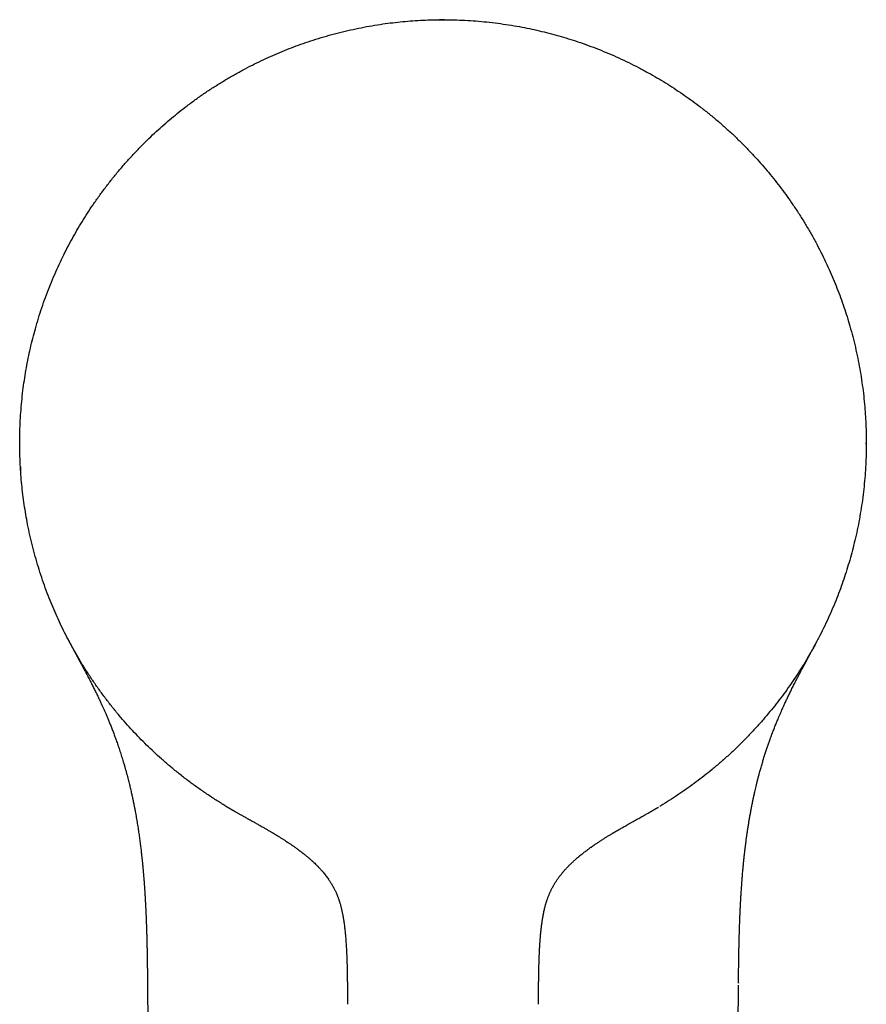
# Model space of a CAD drawing. Header units: millimetres. Extents: x 8 to 888, y 12 to 898.
# Tile 2 of 57: x 359 to 406, y 334 to 388. Entities that reach past the tile are written whole.
import ezdxf

# ---------------------------------------------------------------- set-up
doc = ezdxf.new("R2010")
doc.units = ezdxf.units.MM

msp = doc.modelspace()

# ---------------------------------------------------------------- linework, layer by layer
at = {"color": 7, "linetype": 'Continuous', "lineweight": 30}
for p, q in [((405.613, 364.65), (405.613, 364.695)), ((366.132, 335.006), (366.988, 255.826)), ((366.133, 335.006), (366.133, 335.007)), ((397.738, 255.826), (398.592, 334.896)), ((398.593, 335.019), (398.593, 335.005))]:
    msp.add_line(p, q, dxfattribs=at)
at = {"color": 7, "linetype": 'Continuous', "lineweight": 30, "flags": 128}
for points in [[(381.869, 387.94), (382.058, 387.943), (382.442, 387.945)], [(382.442, 387.945), (382.363, 387.945), (382.165, 387.944)]]:
    msp.add_lwpolyline(points, dxfattribs=at)
at = {"color": 7, "linetype": 'Continuous', "lineweight": 30}
for points, knots in [([(370.285, 344.828), (370.114, 344.934), (369.772, 345.146), (369.269, 345.48), (368.775, 345.826), (368.29, 346.185), (367.814, 346.556), (367.348, 346.94), (366.905, 347.325), (366.484, 347.709), (366.085, 348.091), (365.694, 348.483), (365.313, 348.884), (364.942, 349.294), (364.57, 349.726), (364.198, 350.179), (363.827, 350.656), (363.469, 351.141), (363.124, 351.636), (362.791, 352.14), (362.472, 352.652), (362.175, 353.158), (361.898, 353.656), (361.641, 354.146), (361.396, 354.642), (361.163, 355.144), (360.942, 355.651), (360.726, 356.178), (360.518, 356.727), (360.319, 357.297), (360.134, 357.871), (359.965, 358.45), (359.81, 359.034), (359.671, 359.621), (359.55, 360.195), (359.447, 360.755), (359.36, 361.302), (359.285, 361.85), (359.224, 362.4), (359.176, 362.951), (359.14, 363.52), (359.118, 364.106), (359.11, 364.709), (359.118, 365.313), (359.142, 365.916), (359.182, 366.518), (359.237, 367.119), (359.306, 367.701), (359.386, 368.266), (359.478, 368.811), (359.582, 369.354), (359.7, 369.895), (359.83, 370.433), (359.977, 370.983), (360.142, 371.546), (360.328, 372.12), (360.528, 372.69), (360.743, 373.254), (360.972, 373.812), (361.216, 374.364), (361.467, 374.894), (361.723, 375.403), (361.984, 375.891), (362.256, 376.373), (362.539, 376.848), (362.834, 377.316), (363.149, 377.791), (363.485, 378.272), (363.844, 378.757), (364.215, 379.233), (364.599, 379.699), (364.994, 380.155), (365.401, 380.6), (365.808, 381.023), (366.213, 381.424), (366.616, 381.803), (367.027, 382.173), (367.447, 382.533), (367.876, 382.883), (368.326, 383.232), (368.798, 383.581), (369.292, 383.927), (369.796, 384.259), (370.308, 384.579), (370.828, 384.885), (371.356, 385.177), (371.876, 385.448), (372.388, 385.699), (372.89, 385.93), (373.398, 386.15), (373.911, 386.357), (374.429, 386.552), (374.967, 386.74), (375.525, 386.92), (376.104, 387.09), (376.688, 387.245), (377.275, 387.384), (377.865, 387.509), (378.459, 387.618), (379.038, 387.709), (379.603, 387.783), (380.153, 387.842), (380.705, 387.888), (381.257, 387.921), (381.81, 387.941), (382.179, 387.944), (382.363, 387.945)], [0, 0, 0, 0, 0.01, 0.02, 0.03, 0.04, 0.05, 0.06, 0.07, 0.079167, 0.088333, 0.0975, 0.106667, 0.115833, 0.125, 0.135, 0.145, 0.155, 0.165, 0.175, 0.185, 0.195, 0.204167, 0.213333, 0.2225, 0.231667, 0.240833, 0.25, 0.26, 0.27, 0.28, 0.29, 0.3, 0.31, 0.32, 0.329167, 0.338333, 0.3475, 0.356667, 0.365833, 0.375, 0.385, 0.395, 0.405, 0.415, 0.425, 0.435, 0.445, 0.454167, 0.463333, 0.4725, 0.481667, 0.490833, 0.5, 0.51, 0.52, 0.53, 0.54, 0.55, 0.56, 0.57, 0.579167, 0.588333, 0.5975, 0.606667, 0.615833, 0.625, 0.635, 0.645, 0.655, 0.665, 0.675, 0.685, 0.695, 0.704167, 0.713333, 0.7225, 0.731667, 0.740833, 0.75, 0.76, 0.77, 0.78, 0.79, 0.8, 0.81, 0.82, 0.829167, 0.838333, 0.8475, 0.856667, 0.865833, 0.875, 0.885, 0.895, 0.905, 0.915, 0.925, 0.935, 0.945, 0.954167, 0.963333, 0.9725, 0.981667, 0.990833, 1, 1, 1, 1]), ([(382.363, 387.945), (382.564, 387.944), (382.966, 387.941), (383.569, 387.916), (384.172, 387.877), (384.773, 387.823), (385.372, 387.752), (385.969, 387.666), (386.548, 387.568), (387.107, 387.458), (387.647, 387.339), (388.184, 387.207), (388.718, 387.062), (389.248, 386.904), (389.791, 386.729), (390.344, 386.535), (390.908, 386.321), (391.467, 386.091), (392.019, 385.848), (392.565, 385.59), (393.103, 385.319), (393.62, 385.041), (394.115, 384.759), (394.589, 384.473), (395.056, 384.177), (395.516, 383.869), (395.969, 383.551), (396.427, 383.212), (396.89, 382.852), (397.356, 382.469), (397.812, 382.073), (398.258, 381.667), (398.693, 381.248), (399.117, 380.819), (399.518, 380.391), (399.898, 379.966), (400.256, 379.544), (400.604, 379.115), (400.942, 378.677), (401.269, 378.231), (401.596, 377.763), (401.919, 377.274), (402.239, 376.762), (402.546, 376.242), (402.839, 375.715), (403.118, 375.18), (403.383, 374.638), (403.627, 374.104), (403.851, 373.58), (404.056, 373.066), (404.249, 372.548), (404.43, 372.025), (404.598, 371.498), (404.758, 370.951), (404.909, 370.384), (405.049, 369.797), (405.174, 369.207), (405.283, 368.613), (405.377, 368.017), (405.455, 367.419), (405.517, 366.835), (405.562, 366.267), (405.593, 365.715), (405.61, 365.162), (405.615, 364.609), (405.606, 364.056), (405.584, 363.486), (405.546, 362.901), (405.492, 362.3), (405.422, 361.7), (405.336, 361.103), (405.235, 360.508), (405.119, 359.916), (404.991, 359.343), (404.853, 358.79), (404.706, 358.257), (404.546, 357.727), (404.374, 357.201), (404.19, 356.68), (403.987, 356.147), (403.765, 355.604), (403.522, 355.052), (403.264, 354.506), (402.993, 353.967), (402.708, 353.435), (402.408, 352.911), (402.105, 352.409), (401.797, 351.929), (401.488, 351.471), (401.168, 351.019), (400.838, 350.576), (400.496, 350.14), (400.134, 349.7), (399.751, 349.257), (399.344, 348.81), (398.926, 348.375), (398.497, 347.951), (398.057, 347.538), (397.607, 347.136), (397.159, 346.757), (396.714, 346.4), (396.275, 346.064), (395.828, 345.738), (395.373, 345.424), (394.911, 345.119), (394.598, 344.925), (394.441, 344.828)], [0, 0, 0, 0, 0.01, 0.02, 0.0299999, 0.0399999, 0.0499999, 0.0599999, 0.0699999, 0.0791666, 0.0883332, 0.0974999, 0.1066666, 0.1158333, 0.125, 0.135, 0.145, 0.1549999, 0.1649999, 0.1749999, 0.1849999, 0.1949999, 0.2041666, 0.2133332, 0.2224999, 0.2316666, 0.2408333, 0.25, 0.26, 0.27, 0.2799999, 0.2899999, 0.2999999, 0.3099999, 0.3199999, 0.3291666, 0.3383332, 0.3474999, 0.3566666, 0.3658333, 0.375, 0.385, 0.395, 0.4049999, 0.4149999, 0.4249999, 0.4349999, 0.4449999, 0.4541666, 0.4633332, 0.4724999, 0.4816666, 0.4908333, 0.5, 0.51, 0.52, 0.5299999, 0.5399999, 0.5499999, 0.5599999, 0.5699999, 0.5791666, 0.5883332, 0.5974999, 0.6066666, 0.6158333, 0.625, 0.635, 0.645, 0.6549999, 0.6649999, 0.6749999, 0.6849999, 0.6949999, 0.7041666, 0.7133332, 0.7224999, 0.7316666, 0.7408333, 0.75, 0.76, 0.77, 0.7799999, 0.7899999, 0.7999999, 0.8099999, 0.8199999, 0.8291666, 0.8383332, 0.8474999, 0.8566666, 0.8658333, 0.875, 0.885, 0.895, 0.9049999, 0.9149999, 0.9249999, 0.9349999, 0.9449999, 0.9541666, 0.9633332, 0.9724999, 0.9816666, 0.9908333, 1, 1, 1, 1]), ([(359.15, 363.386), (359.151, 363.368), (359.153, 363.328), (359.157, 363.27), (359.16, 363.222), (359.162, 363.19), (359.163, 363.173), (359.163, 363.163), (359.164, 363.158), (359.164, 363.157), (359.164, 363.156), (359.164, 363.156), (359.164, 363.156), (359.164, 363.156)], [0, 0, 0, 0, 0.231617, 0.513279, 0.756345, 0.852844, 0.927186, 0.975809, 0.983789, 0.990216, 0.995391, 0.997712, 1, 1, 1, 1]), ([(361.798, 353.847), (361.805, 353.834), (361.82, 353.804), (361.844, 353.758), (361.871, 353.708), (361.899, 353.655), (361.928, 353.599), (361.959, 353.541), (361.99, 353.483), (362.022, 353.422), (362.056, 353.358), (362.091, 353.294), (362.126, 353.228), (362.161, 353.162), (362.198, 353.094), (362.238, 353.019), (362.283, 352.936), (362.333, 352.842), (362.388, 352.741), (362.448, 352.629), (362.513, 352.506), (362.585, 352.372), (362.662, 352.227), (362.745, 352.07), (362.845, 351.879), (362.957, 351.663), (363.077, 351.427), (363.19, 351.202), (363.296, 350.988), (363.394, 350.784), (363.486, 350.592), (363.57, 350.412), (363.645, 350.247), (363.715, 350.092), (363.784, 349.937), (363.856, 349.772), (363.931, 349.595), (364.009, 349.408), (364.09, 349.208), (364.174, 348.996), (364.261, 348.772), (364.349, 348.536), (364.439, 348.288), (364.53, 348.026), (364.621, 347.752), (364.714, 347.464), (364.794, 347.204), (364.861, 346.977), (364.914, 346.79), (364.964, 346.611), (365.01, 346.441), (365.051, 346.282), (365.089, 346.134), (365.124, 345.996), (365.155, 345.868), (365.186, 345.74), (365.215, 345.613), (365.243, 345.491), (365.266, 345.386), (365.285, 345.302), (365.299, 345.238), (365.309, 345.19), (365.317, 345.152), (365.324, 345.12), (365.33, 345.089), (365.338, 345.052), (365.348, 345.003), (365.361, 344.941), (365.375, 344.872), (365.39, 344.798), (365.405, 344.721), (365.422, 344.635), (365.439, 344.542), (365.473, 344.364), (365.519, 344.109), (365.573, 343.782), (365.623, 343.466), (365.668, 343.161), (365.709, 342.866), (365.745, 342.586), (365.777, 342.319), (365.801, 342.114), (365.817, 341.964), (365.827, 341.867), (365.837, 341.775), (365.845, 341.698), (365.851, 341.638), (365.855, 341.593), (365.859, 341.554), (365.863, 341.52), (365.866, 341.487), (365.87, 341.448), (365.874, 341.396), (365.881, 341.331), (365.888, 341.253), (365.897, 341.146), (365.908, 341.017), (365.92, 340.873), (365.931, 340.737), (365.941, 340.612), (365.95, 340.497), (365.957, 340.396), (365.963, 340.307), (365.969, 340.224), (365.975, 340.138), (365.981, 340.049), (365.986, 339.958), (365.991, 339.881), (365.995, 339.821), (365.997, 339.782), (365.999, 339.748), (366.001, 339.714), (366.004, 339.674), (366.006, 339.623), (366.01, 339.563), (366.013, 339.497), (366.017, 339.424), (366.021, 339.347), (366.026, 339.266), (366.03, 339.186), (366.033, 339.11), (366.037, 339.04), (366.039, 338.985), (366.041, 338.944), (366.043, 338.911), (366.044, 338.876), (366.046, 338.832), (366.048, 338.781), (366.051, 338.727), (366.053, 338.672), (366.055, 338.613), (366.058, 338.552), (366.06, 338.493), (366.062, 338.444), (366.063, 338.401), (366.065, 338.356), (366.067, 338.301), (366.069, 338.235), (366.072, 338.162), (366.075, 338.085), (366.077, 338.005), (366.08, 337.926), (366.082, 337.853), (366.084, 337.792), (366.085, 337.741), (366.087, 337.695), (366.088, 337.652), (366.089, 337.609), (366.09, 337.566), (366.091, 337.517), (366.093, 337.461), (366.094, 337.402), (366.096, 337.345), (366.097, 337.295), (366.098, 337.253), (366.099, 337.216), (366.1, 337.18), (366.101, 337.144), (366.102, 337.094), (366.103, 337.024), (366.105, 336.938), (366.107, 336.85), (366.108, 336.767), (366.11, 336.687), (366.111, 336.605), (366.113, 336.521), (366.114, 336.44), (366.115, 336.361), (366.117, 336.283), (366.118, 336.204), (366.119, 336.128), (366.12, 336.058), (366.121, 335.994), (366.122, 335.926), (366.123, 335.849), (366.124, 335.76), (366.125, 335.662), (366.126, 335.564), (366.127, 335.471), (366.128, 335.4), (366.129, 335.347), (366.129, 335.31), (366.129, 335.273), (366.13, 335.236), (366.13, 335.197), (366.131, 335.153), (366.131, 335.099), (366.132, 335.049), (366.132, 335.017), (366.132, 335.007)], [0, 0, 0, 0, 0.00353, 0.007962, 0.012738, 0.017859, 0.023329, 0.029147, 0.035309, 0.041368, 0.047056, 0.052399, 0.057422, 0.062159, 0.066648, 0.070952, 0.076493, 0.081841, 0.087601, 0.093969, 0.100963, 0.108453, 0.11657, 0.125325, 0.134725, 0.148371, 0.161405, 0.173814, 0.185589, 0.196721, 0.207201, 0.217021, 0.226174, 0.234006, 0.242314, 0.251203, 0.260678, 0.270745, 0.281408, 0.292673, 0.304545, 0.317028, 0.330129, 0.343852, 0.3582, 0.373178, 0.388789, 0.398717, 0.408448, 0.41767, 0.426379, 0.434574, 0.442118, 0.449161, 0.455699, 0.461732, 0.468781, 0.47498, 0.480326, 0.484819, 0.487749, 0.490151, 0.492024, 0.493571, 0.494979, 0.496778, 0.49926, 0.502427, 0.50628, 0.509788, 0.51372, 0.518076, 0.522856, 0.527982, 0.545092, 0.561627, 0.57758, 0.592946, 0.607722, 0.622007, 0.635074, 0.647781, 0.652674, 0.65751, 0.662257, 0.666507, 0.669001, 0.671224, 0.673176, 0.674856, 0.676323, 0.678104, 0.680772, 0.684055, 0.687952, 0.692461, 0.70007, 0.707304, 0.714041, 0.720283, 0.726031, 0.731288, 0.735251, 0.739369, 0.743644, 0.748077, 0.752667, 0.757256, 0.759617, 0.761579, 0.763143, 0.764618, 0.766632, 0.769151, 0.772207, 0.775637, 0.779061, 0.783105, 0.787116, 0.791093, 0.795031, 0.798564, 0.801467, 0.803231, 0.804677, 0.806379, 0.808542, 0.811163, 0.813957, 0.816706, 0.819411, 0.822749, 0.825788, 0.828203, 0.830063, 0.83218, 0.834958, 0.838284, 0.841991, 0.845835, 0.849813, 0.853925, 0.857689, 0.86072, 0.863037, 0.865282, 0.867649, 0.869483, 0.871628, 0.874093, 0.876876, 0.879974, 0.882922, 0.885367, 0.88748, 0.889221, 0.890982, 0.89277, 0.894636, 0.898557, 0.903171, 0.907633, 0.911621, 0.915626, 0.919745, 0.923917, 0.928126, 0.931939, 0.935807, 0.939825, 0.943862, 0.947308, 0.950313, 0.953472, 0.95748, 0.961978, 0.966951, 0.97219, 0.97686, 0.980942, 0.982915, 0.984782, 0.986623, 0.988448, 0.990396, 0.992509, 0.995205, 0.998484, 1, 1, 1, 1]), ([(398.594, 335.005), (398.594, 335.02), (398.594, 335.056), (398.595, 335.113), (398.595, 335.173), (398.596, 335.237), (398.597, 335.306), (398.598, 335.381), (398.598, 335.457), (398.599, 335.529), (398.6, 335.597), (398.601, 335.662), (398.602, 335.728), (398.603, 335.822), (398.604, 335.944), (398.606, 336.088), (398.608, 336.229), (398.611, 336.367), (398.613, 336.484), (398.614, 336.582), (398.616, 336.661), (398.617, 336.74), (398.618, 336.813), (398.62, 336.879), (398.621, 336.944), (398.623, 337.017), (398.624, 337.1), (398.626, 337.183), (398.628, 337.257), (398.629, 337.315), (398.63, 337.362), (398.631, 337.402), (398.632, 337.439), (398.633, 337.475), (398.634, 337.51), (398.635, 337.549), (398.637, 337.594), (398.638, 337.646), (398.64, 337.702), (398.641, 337.76), (398.643, 337.812), (398.644, 337.854), (398.645, 337.889), (398.646, 337.922), (398.647, 337.963), (398.649, 338.013), (398.651, 338.07), (398.654, 338.164), (398.658, 338.291), (398.663, 338.417), (398.666, 338.507), (398.669, 338.56), (398.671, 338.611), (398.673, 338.661), (398.675, 338.711), (398.677, 338.764), (398.679, 338.819), (398.682, 338.877), (398.684, 338.934), (398.687, 338.985), (398.689, 339.028), (398.691, 339.068), (398.693, 339.108), (398.695, 339.154), (398.697, 339.206), (398.7, 339.266), (398.704, 339.333), (398.708, 339.407), (398.712, 339.483), (398.716, 339.553), (398.719, 339.611), (398.721, 339.654), (398.723, 339.689), (398.725, 339.717), (398.727, 339.748), (398.729, 339.787), (398.732, 339.836), (398.737, 339.92), (398.745, 340.043), (398.756, 340.205), (398.768, 340.379), (398.781, 340.562), (398.794, 340.728), (398.806, 340.873), (398.816, 340.997), (398.827, 341.121), (398.838, 341.246), (398.849, 341.37), (398.86, 341.482), (398.869, 341.577), (398.876, 341.652), (398.882, 341.713), (398.888, 341.763), (398.893, 341.813), (398.899, 341.87), (398.906, 341.938), (398.914, 342.015), (398.924, 342.099), (398.934, 342.188), (398.944, 342.278), (398.955, 342.366), (398.969, 342.487), (398.988, 342.639), (399.012, 342.821), (399.035, 342.998), (399.061, 343.179), (399.089, 343.37), (399.12, 343.575), (399.147, 343.749), (399.17, 343.888), (399.188, 343.99), (399.206, 344.095), (399.224, 344.202), (399.244, 344.312), (399.264, 344.421), (399.284, 344.527), (399.302, 344.624), (399.319, 344.711), (399.334, 344.788), (399.348, 344.855), (399.359, 344.913), (399.369, 344.961), (399.377, 344.999), (399.383, 345.029), (399.389, 345.057), (399.395, 345.087), (399.403, 345.126), (399.414, 345.175), (399.426, 345.234), (399.443, 345.312), (399.465, 345.409), (399.492, 345.529), (399.523, 345.665), (399.559, 345.817), (399.599, 345.985), (399.645, 346.168), (399.696, 346.365), (399.753, 346.578), (399.816, 346.806), (399.885, 347.044), (399.956, 347.282), (400.028, 347.513), (400.099, 347.736), (400.171, 347.95), (400.241, 348.156), (400.32, 348.379), (400.407, 348.617), (400.501, 348.866), (400.592, 349.1), (400.68, 349.319), (400.76, 349.511), (400.83, 349.677), (400.891, 349.819), (400.949, 349.953), (401.006, 350.081), (401.071, 350.226), (401.148, 350.394), (401.239, 350.59), (401.338, 350.799), (401.446, 351.02), (401.561, 351.254), (401.671, 351.471), (401.772, 351.669), (401.863, 351.844), (401.953, 352.016), (402.039, 352.18), (402.12, 352.332), (402.196, 352.474), (402.262, 352.598), (402.319, 352.704), (402.367, 352.795), (402.413, 352.879), (402.455, 352.958), (402.493, 353.029), (402.527, 353.092), (402.558, 353.15), (402.589, 353.207), (402.618, 353.262), (402.647, 353.316), (402.676, 353.371), (402.706, 353.426), (402.738, 353.486), (402.774, 353.554), (402.813, 353.629), (402.852, 353.702), (402.877, 353.75), (402.888, 353.771)], [0, 0, 0, 0, 0.002187, 0.005533, 0.008517, 0.011437, 0.015191, 0.019027, 0.02286, 0.026614, 0.030016, 0.033202, 0.036379, 0.040026, 0.047365, 0.054847, 0.061804, 0.068694, 0.07562, 0.079512, 0.083481, 0.087579, 0.091335, 0.09441, 0.09755, 0.101144, 0.105326, 0.110147, 0.113581, 0.116491, 0.118786, 0.120651, 0.122514, 0.124392, 0.125973, 0.127885, 0.130137, 0.132731, 0.135667, 0.138674, 0.141375, 0.143458, 0.145006, 0.14663, 0.14845, 0.151131, 0.154059, 0.157043, 0.165273, 0.173095, 0.175968, 0.178648, 0.181132, 0.183494, 0.186216, 0.188668, 0.191396, 0.194401, 0.197396, 0.199932, 0.202117, 0.203865, 0.205833, 0.208156, 0.210813, 0.213639, 0.21714, 0.220826, 0.224697, 0.228579, 0.231217, 0.233394, 0.235107, 0.236382, 0.237695, 0.239751, 0.24219, 0.244975, 0.252467, 0.260553, 0.269235, 0.278485, 0.287901, 0.294092, 0.300304, 0.306536, 0.312788, 0.31906, 0.325173, 0.329691, 0.333476, 0.336526, 0.33884, 0.341078, 0.343953, 0.347467, 0.351249, 0.35557, 0.360143, 0.36465, 0.369091, 0.373466, 0.382911, 0.392028, 0.400813, 0.40974, 0.419367, 0.429693, 0.440719, 0.445762, 0.450939, 0.45625, 0.461693, 0.467269, 0.472973, 0.478418, 0.483364, 0.487809, 0.491756, 0.495203, 0.498151, 0.500601, 0.502552, 0.504005, 0.505169, 0.5068, 0.508687, 0.511147, 0.514181, 0.517787, 0.523004, 0.529085, 0.536026, 0.543827, 0.552483, 0.561814, 0.571963, 0.582923, 0.59469, 0.607373, 0.619816, 0.63186, 0.643506, 0.654755, 0.665611, 0.676074, 0.690067, 0.703302, 0.715785, 0.727524, 0.738526, 0.746658, 0.754342, 0.761582, 0.76838, 0.775142, 0.785111, 0.795832, 0.807294, 0.819488, 0.832403, 0.846028, 0.855598, 0.865481, 0.875227, 0.884395, 0.892994, 0.901035, 0.90853, 0.91411, 0.91936, 0.92429, 0.928908, 0.933376, 0.937218, 0.94121, 0.945382, 0.949764, 0.954378, 0.959247, 0.965025, 0.971295, 0.978198, 0.985733, 0.993902, 1, 1, 1, 1]), ([(401.665, 351.749), (401.666, 351.748), (401.671, 351.745), (401.672, 351.745), (401.672, 351.745)], [0, 0, 0, 0, 0.312953, 1, 1, 1, 1]), ([(370.362, 344.782), (370.356, 344.785), (370.344, 344.793), (370.333, 344.799), (370.327, 344.803), (370.324, 344.805), (370.322, 344.806), (370.319, 344.807), (370.316, 344.81), (370.312, 344.812), (370.306, 344.815), (370.302, 344.818), (370.297, 344.821), (370.294, 344.823), (370.291, 344.825), (370.289, 344.826), (370.287, 344.827), (370.286, 344.828), (370.285, 344.828), (370.285, 344.828)], [0, 0, 0, 0, 0.080846, 0.189438, 0.208876, 0.22841, 0.248043, 0.267695, 0.281448, 0.337422, 0.398502, 0.462893, 0.530594, 0.601606, 0.675931, 0.752154, 0.831572, 0.914188, 1, 1, 1, 1]), ([(370.392, 344.764), (370.386, 344.767), (370.364, 344.78), (370.332, 344.8), (370.312, 344.812), (370.303, 344.818)], [0, 0, 0, 0, 0.154247, 0.578673, 1, 1, 1, 1]), ([(370.361, 344.782), (370.377, 344.773), (370.405, 344.756), (370.436, 344.737), (370.455, 344.726), (370.465, 344.72), (370.47, 344.717), (370.476, 344.714), (370.481, 344.71), (370.486, 344.708), (370.491, 344.705), (370.495, 344.702), (370.499, 344.7), (370.503, 344.698), (370.506, 344.696), (370.509, 344.694), (370.513, 344.692), (370.515, 344.69), (370.518, 344.689), (370.52, 344.687), (370.523, 344.686), (370.525, 344.684), (370.527, 344.683), (370.531, 344.681), (370.534, 344.679), (370.539, 344.676), (370.544, 344.673), (370.55, 344.669), (370.557, 344.666), (370.564, 344.661), (370.572, 344.657), (370.58, 344.652), (370.588, 344.647), (370.597, 344.642), (370.604, 344.637), (370.611, 344.634), (370.614, 344.632), (370.617, 344.63), (370.619, 344.629), (370.622, 344.627), (370.624, 344.626), (370.626, 344.625), (370.628, 344.623), (370.631, 344.622), (370.637, 344.619), (370.645, 344.614), (370.655, 344.608), (370.668, 344.6), (370.682, 344.592), (370.7, 344.582), (370.718, 344.571), (370.737, 344.56), (370.756, 344.549), (370.773, 344.539), (370.789, 344.53), (370.804, 344.521), (370.818, 344.513), (370.83, 344.506), (370.841, 344.5), (370.855, 344.492), (370.872, 344.482), (370.894, 344.469), (370.917, 344.456), (370.954, 344.434), (371.004, 344.406), (371.068, 344.369), (371.13, 344.334), (371.19, 344.3), (371.248, 344.267), (371.305, 344.235), (371.363, 344.202), (371.432, 344.163), (371.515, 344.117), (371.613, 344.062), (371.716, 344.004), (371.822, 343.945), (371.921, 343.89), (372.014, 343.837), (372.104, 343.787), (372.192, 343.737), (372.28, 343.688), (372.377, 343.632), (372.469, 343.58), (372.553, 343.532), (372.625, 343.49), (372.701, 343.446), (372.777, 343.402), (372.847, 343.361), (372.908, 343.325), (372.953, 343.299), (372.986, 343.279), (373.015, 343.262), (373.049, 343.241), (373.09, 343.217), (373.136, 343.189), (373.183, 343.161), (373.231, 343.132), (373.308, 343.085), (373.412, 343.02), (373.543, 342.938), (373.668, 342.858), (373.777, 342.788), (373.867, 342.728), (373.937, 342.681), (373.996, 342.641), (374.046, 342.607), (374.085, 342.58), (374.12, 342.556), (374.158, 342.529), (374.207, 342.495), (374.265, 342.454), (374.333, 342.405), (374.41, 342.349), (374.492, 342.287), (374.575, 342.225), (374.654, 342.163), (374.725, 342.107), (374.789, 342.056), (374.843, 342.012), (374.892, 341.972), (374.932, 341.938), (374.964, 341.91), (374.996, 341.883), (375.032, 341.852), (375.077, 341.813), (375.127, 341.768), (375.18, 341.72), (375.244, 341.662), (375.315, 341.594), (375.391, 341.521), (375.451, 341.46), (375.497, 341.413), (375.531, 341.378), (375.564, 341.343), (375.599, 341.306), (375.636, 341.265), (375.68, 341.217), (375.726, 341.164), (375.786, 341.094), (375.856, 341.009), (375.934, 340.91), (376.003, 340.818), (376.057, 340.742), (376.099, 340.682), (376.133, 340.631), (376.169, 340.576), (376.208, 340.514), (376.254, 340.439), (376.301, 340.356), (376.348, 340.272), (376.387, 340.196), (376.422, 340.126), (376.456, 340.056), (376.49, 339.98), (376.52, 339.91), (376.546, 339.849), (376.566, 339.798), (376.588, 339.741), (376.611, 339.68), (376.632, 339.62), (376.65, 339.567), (376.664, 339.522), (376.678, 339.48), (376.694, 339.426), (376.714, 339.36), (376.736, 339.28), (376.758, 339.2), (376.777, 339.122), (376.795, 339.045), (376.812, 338.972), (376.826, 338.904), (376.838, 338.846), (376.849, 338.792), (376.858, 338.742), (376.868, 338.692), (376.88, 338.624), (376.895, 338.534), (376.912, 338.423), (376.929, 338.306), (376.945, 338.183), (376.961, 338.054), (376.976, 337.922), (376.99, 337.79), (377.002, 337.659), (377.013, 337.532), (377.022, 337.412), (377.031, 337.295), (377.039, 337.177), (377.047, 337.05), (377.055, 336.915), (377.061, 336.795), (377.066, 336.691), (377.07, 336.609), (377.074, 336.526), (377.077, 336.444), (377.08, 336.365), (377.083, 336.294), (377.085, 336.232), (377.087, 336.174), (377.088, 336.114), (377.091, 336.046), (377.092, 335.982), (377.094, 335.925), (377.095, 335.877), (377.096, 335.827), (377.097, 335.779), (377.098, 335.738), (377.099, 335.706), (377.1, 335.672), (377.101, 335.628), (377.102, 335.569), (377.103, 335.501), (377.104, 335.428), (377.105, 335.355), (377.106, 335.287), (377.107, 335.223), (377.108, 335.148), (377.109, 335.057), (377.11, 334.95), (377.111, 334.842), (377.111, 334.739), (377.112, 334.647), (377.112, 334.577), (377.112, 334.517), (377.112, 334.457), (377.112, 334.389), (377.113, 334.321), (377.113, 334.269), (377.113, 334.232), (377.113, 334.209), (377.113, 334.188), (377.113, 334.168), (377.113, 334.145), (377.113, 334.116), (377.113, 334.079), (377.113, 334.033), (377.113, 333.979), (377.113, 333.916), (377.113, 333.871), (377.113, 333.847)], [0, 0, 0, 0, 0.004396, 0.007917, 0.009796, 0.011323, 0.012635, 0.014993, 0.017893, 0.02134, 0.025335, 0.030575, 0.036535, 0.043216, 0.050618, 0.058742, 0.067589, 0.077159, 0.083802, 0.090753, 0.098014, 0.105583, 0.113407, 0.120922, 0.129197, 0.136842, 0.143856, 0.15024, 0.15673, 0.162407, 0.167271, 0.171325, 0.174572, 0.177019, 0.178684, 0.17924, 0.179457, 0.17964, 0.179799, 0.179947, 0.180102, 0.180279, 0.180389, 0.180633, 0.181642, 0.183352, 0.185764, 0.188674, 0.192204, 0.196355, 0.201124, 0.206039, 0.210531, 0.214599, 0.218244, 0.222229, 0.225547, 0.228201, 0.230376, 0.232447, 0.236733, 0.240561, 0.24394, 0.247029, 0.255961, 0.26426, 0.271936, 0.278997, 0.285455, 0.291321, 0.296874, 0.302367, 0.309645, 0.316934, 0.324304, 0.331311, 0.337951, 0.344306, 0.350972, 0.356462, 0.362254, 0.368748, 0.375985, 0.380449, 0.385146, 0.390075, 0.395217, 0.399913, 0.403794, 0.40687, 0.408697, 0.410248, 0.412468, 0.415476, 0.418387, 0.421632, 0.424836, 0.427982, 0.436889, 0.445338, 0.453364, 0.460988, 0.466145, 0.470636, 0.474471, 0.477662, 0.480217, 0.482098, 0.484606, 0.487764, 0.491577, 0.496039, 0.50114, 0.506749, 0.51227, 0.517634, 0.522848, 0.526848, 0.530767, 0.534338, 0.537179, 0.539307, 0.541178, 0.54373, 0.546987, 0.550796, 0.554631, 0.558452, 0.564452, 0.570258, 0.575206, 0.578026, 0.580564, 0.5831, 0.585654, 0.588557, 0.592007, 0.595875, 0.59962, 0.606664, 0.613471, 0.619523, 0.624963, 0.628169, 0.631234, 0.634609, 0.638573, 0.642997, 0.648468, 0.65369, 0.658275, 0.662092, 0.666085, 0.670498, 0.675323, 0.678227, 0.681006, 0.684143, 0.687842, 0.691427, 0.694299, 0.696652, 0.699016, 0.701461, 0.705539, 0.71013, 0.714678, 0.718846, 0.722967, 0.727392, 0.730823, 0.734019, 0.736983, 0.739713, 0.742228, 0.745111, 0.750825, 0.756866, 0.76318, 0.769838, 0.776845, 0.784069, 0.791018, 0.798101, 0.805086, 0.811467, 0.81722, 0.823731, 0.830392, 0.837415, 0.845201, 0.849568, 0.853954, 0.858336, 0.862714, 0.867012, 0.870829, 0.87402, 0.876828, 0.879986, 0.883611, 0.887669, 0.890101, 0.892643, 0.895297, 0.897997, 0.900213, 0.901824, 0.903117, 0.905645, 0.908822, 0.912476, 0.916338, 0.920403, 0.924098, 0.927157, 0.930437, 0.935978, 0.941668, 0.947387, 0.95312, 0.957986, 0.961932, 0.964266, 0.967503, 0.971478, 0.975104, 0.978284, 0.97968, 0.980919, 0.981999, 0.982922, 0.984122, 0.985625, 0.987585, 0.990003, 0.992878, 0.99621, 1, 1, 1, 1]), ([(387.613, 333.847), (387.613, 333.878), (387.613, 333.936), (387.613, 334.015), (387.613, 334.079), (387.613, 334.126), (387.613, 334.159), (387.613, 334.183), (387.613, 334.205), (387.613, 334.23), (387.613, 334.257), (387.613, 334.288), (387.613, 334.327), (387.613, 334.374), (387.613, 334.429), (387.614, 334.481), (387.614, 334.531), (387.614, 334.578), (387.614, 334.628), (387.614, 334.68), (387.615, 334.737), (387.615, 334.805), (387.616, 334.882), (387.616, 334.965), (387.617, 335.048), (387.618, 335.114), (387.618, 335.164), (387.619, 335.196), (387.619, 335.23), (387.62, 335.271), (387.62, 335.322), (387.621, 335.392), (387.622, 335.473), (387.624, 335.558), (387.625, 335.627), (387.626, 335.679), (387.627, 335.723), (387.628, 335.769), (387.63, 335.823), (387.631, 335.882), (387.633, 335.948), (387.635, 336.019), (387.637, 336.094), (387.639, 336.159), (387.641, 336.218), (387.643, 336.277), (387.645, 336.35), (387.649, 336.438), (387.653, 336.539), (387.657, 336.642), (387.662, 336.743), (387.667, 336.842), (387.672, 336.94), (387.678, 337.037), (387.684, 337.133), (387.69, 337.225), (387.696, 337.315), (387.703, 337.408), (387.711, 337.509), (387.72, 337.619), (387.731, 337.733), (387.742, 337.848), (387.754, 337.96), (387.766, 338.068), (387.78, 338.177), (387.794, 338.285), (387.809, 338.392), (387.825, 338.494), (387.84, 338.591), (387.855, 338.677), (387.871, 338.759), (387.887, 338.844), (387.908, 338.943), (387.932, 339.052), (387.955, 339.147), (387.975, 339.226), (387.992, 339.29), (388.01, 339.354), (388.027, 339.412), (388.043, 339.465), (388.059, 339.515), (388.075, 339.565), (388.094, 339.619), (388.116, 339.682), (388.142, 339.752), (388.171, 339.826), (388.2, 339.897), (388.241, 339.992), (388.295, 340.11), (388.369, 340.256), (388.448, 340.398), (388.532, 340.537), (388.618, 340.67), (388.692, 340.775), (388.749, 340.853), (388.788, 340.904), (388.828, 340.956), (388.865, 341.003), (388.898, 341.043), (388.926, 341.077), (388.951, 341.107), (388.976, 341.136), (389.002, 341.166), (389.029, 341.197), (389.061, 341.233), (389.099, 341.275), (389.144, 341.324), (389.194, 341.378), (389.247, 341.432), (389.299, 341.484), (389.351, 341.536), (389.403, 341.587), (389.455, 341.637), (389.505, 341.683), (389.551, 341.726), (389.598, 341.768), (389.642, 341.806), (389.682, 341.842), (389.716, 341.872), (389.744, 341.896), (389.771, 341.918), (389.8, 341.943), (389.834, 341.971), (389.869, 342), (389.905, 342.03), (389.956, 342.071), (390.021, 342.123), (390.101, 342.186), (390.186, 342.251), (390.261, 342.308), (390.327, 342.356), (390.381, 342.396), (390.435, 342.435), (390.486, 342.472), (390.528, 342.501), (390.556, 342.521), (390.576, 342.535), (390.594, 342.548), (390.617, 342.564), (390.648, 342.585), (390.685, 342.611), (390.734, 342.644), (390.795, 342.685), (390.865, 342.732), (390.939, 342.781), (391.044, 342.849), (391.175, 342.934), (391.331, 343.031), (391.453, 343.106), (391.543, 343.161), (391.603, 343.197), (391.654, 343.228), (391.697, 343.253), (391.729, 343.273), (391.755, 343.288), (391.779, 343.302), (391.807, 343.319), (391.842, 343.339), (391.881, 343.362), (391.92, 343.385), (391.959, 343.408), (392.02, 343.444), (392.102, 343.491), (392.205, 343.55), (392.311, 343.611), (392.423, 343.675), (392.544, 343.743), (392.674, 343.816), (392.804, 343.889), (392.932, 343.961), (393.055, 344.03), (393.175, 344.097), (393.288, 344.16), (393.397, 344.222), (393.498, 344.279), (393.593, 344.332), (393.666, 344.374), (393.722, 344.406), (393.762, 344.429), (393.797, 344.449), (393.829, 344.468), (393.858, 344.484), (393.878, 344.495), (393.89, 344.503), (393.902, 344.51), (393.922, 344.521), (393.947, 344.535), (393.975, 344.552), (394.004, 344.569), (394.03, 344.584), (394.053, 344.597), (394.069, 344.607), (394.081, 344.614), (394.087, 344.617), (394.091, 344.62), (394.095, 344.622), (394.098, 344.624), (394.103, 344.626), (394.109, 344.63), (394.116, 344.634), (394.124, 344.639), (394.134, 344.645), (394.145, 344.652), (394.157, 344.658), (394.166, 344.664), (394.174, 344.669), (394.181, 344.672), (394.189, 344.677), (394.194, 344.681), (394.198, 344.683)], [0, 0, 0, 0, 0.006013, 0.011033, 0.015062, 0.018098, 0.020104, 0.021348, 0.022692, 0.024252, 0.026026, 0.028001, 0.030156, 0.033409, 0.037, 0.040539, 0.043392, 0.046494, 0.049551, 0.052821, 0.056489, 0.060504, 0.065726, 0.071093, 0.076383, 0.081492, 0.083811, 0.085813, 0.087698, 0.090274, 0.093626, 0.097297, 0.103622, 0.109052, 0.11352, 0.116941, 0.11896, 0.121879, 0.125622, 0.129394, 0.133038, 0.138222, 0.143018, 0.147189, 0.15073, 0.154283, 0.158454, 0.164631, 0.171153, 0.177682, 0.184219, 0.190589, 0.196551, 0.203062, 0.209176, 0.214974, 0.220678, 0.226434, 0.232885, 0.240022, 0.247575, 0.254963, 0.262168, 0.269192, 0.276014, 0.283299, 0.290247, 0.296888, 0.303297, 0.309206, 0.313783, 0.319487, 0.326011, 0.333286, 0.340928, 0.344736, 0.34906, 0.353596, 0.35749, 0.36069, 0.364293, 0.367567, 0.370855, 0.375221, 0.380235, 0.385318, 0.390282, 0.394975, 0.405051, 0.414968, 0.426358, 0.435958, 0.445936, 0.456646, 0.460292, 0.464421, 0.468856, 0.472746, 0.47597, 0.47867, 0.481177, 0.483501, 0.485954, 0.488615, 0.491526, 0.495072, 0.499361, 0.504195, 0.509159, 0.513716, 0.518308, 0.523266, 0.528296, 0.532265, 0.536268, 0.540327, 0.544209, 0.547464, 0.55063, 0.552783, 0.554541, 0.557233, 0.560038, 0.56306, 0.566046, 0.568997, 0.575565, 0.581939, 0.588624, 0.595976, 0.600103, 0.604425, 0.608948, 0.613266, 0.616602, 0.618923, 0.620148, 0.621372, 0.623159, 0.625514, 0.628442, 0.631949, 0.636834, 0.642486, 0.648213, 0.653811, 0.666625, 0.678718, 0.690101, 0.69553, 0.700478, 0.704658, 0.708056, 0.710664, 0.712508, 0.714043, 0.716235, 0.719089, 0.722243, 0.725329, 0.728346, 0.731293, 0.739749, 0.74761, 0.75586, 0.764868, 0.774649, 0.785209, 0.796122, 0.807207, 0.818516, 0.830097, 0.841916, 0.853493, 0.864733, 0.875633, 0.886196, 0.891353, 0.89659, 0.902369, 0.908768, 0.915826, 0.923575, 0.926664, 0.930103, 0.934223, 0.939053, 0.943442, 0.948177, 0.95227, 0.95551, 0.957899, 0.958964, 0.959706, 0.959962, 0.960151, 0.960476, 0.96079, 0.961108, 0.961813, 0.962686, 0.963776, 0.966496, 0.970152, 0.974775, 0.979096, 0.984027, 0.989263, 1, 1, 1, 1]), ([(394.286, 344.735), (394.288, 344.736), (394.291, 344.738), (394.297, 344.742), (394.306, 344.747), (394.318, 344.754), (394.325, 344.759), (394.333, 344.763), (394.34, 344.767), (394.346, 344.771), (394.349, 344.773), (394.35, 344.774)], [0, 0, 0, 0, 0.078757, 0.163851, 0.231543, 0.290515, 0.379872, 0.506339, 0.665395, 0.833133, 1, 1, 1, 1]), ([(394.441, 344.828), (394.441, 344.828), (394.44, 344.828), (394.439, 344.827), (394.437, 344.826), (394.434, 344.824), (394.431, 344.822), (394.427, 344.82), (394.422, 344.817), (394.418, 344.814), (394.414, 344.812), (394.411, 344.81), (394.41, 344.809), (394.408, 344.809), (394.406, 344.807), (394.402, 344.805), (394.393, 344.8), (394.379, 344.791), (394.364, 344.782), (394.354, 344.776), (394.35, 344.774)], [0, 0, 0, 0, 0.086892, 0.170293, 0.250201, 0.326618, 0.399544, 0.46898, 0.527198, 0.582714, 0.63553, 0.649023, 0.662327, 0.675444, 0.688445, 0.706971, 0.778867, 0.869631, 0.958062, 1, 1, 1, 1])]:
    msp.add_open_spline(points, degree=3, knots=knots, dxfattribs=at)

doc.saveas('drawing.dxf')
